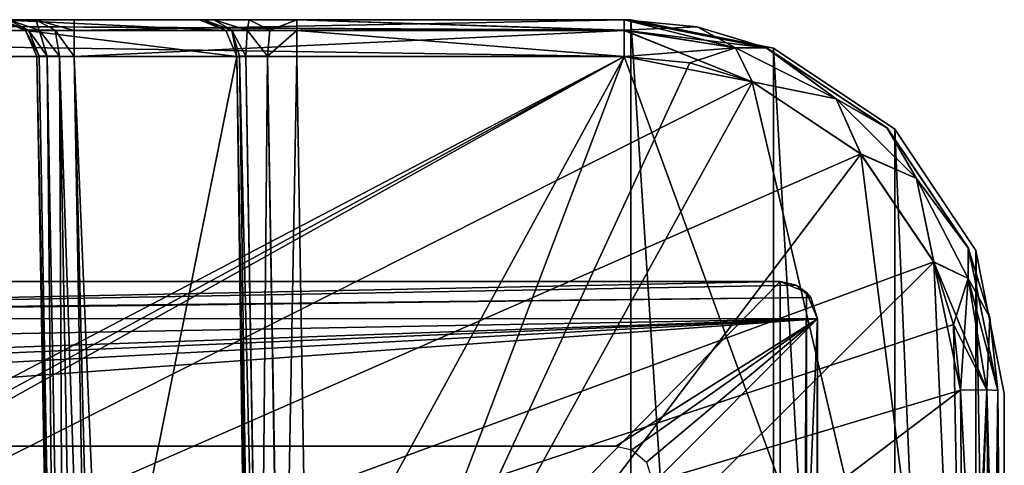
# Model space of a CAD drawing. Header units: millimetres. Extents: x -30 to 30, y -27.5 to 31.
# Tile 27 of 27: x 16.8 to 30, y 25 to 31. Entities that reach past the tile are written whole.
import ezdxf

# ---------------------------------------------------------------- set-up
doc = ezdxf.new("R2010")
doc.units = ezdxf.units.MM
doc.header["$LTSCALE"] = 65.185185
for name, color, linetype in [('110', 7, 'CONTINUOUS'), ('111', 7, 'CONTINUOUS'), ('112', 7, 'CONTINUOUS'), ('113', 7, 'CONTINUOUS'), ('114', 7, 'CONTINUOUS'), ('166', 7, 'CONTINUOUS'), ('167', 7, 'CONTINUOUS'), ('168', 7, 'CONTINUOUS'), ('188', 7, 'CONTINUOUS'), ('190', 7, 'CONTINUOUS'), ('196', 7, 'CONTINUOUS'), ('197', 7, 'CONTINUOUS'), ('198', 7, 'CONTINUOUS'), ('199', 7, 'CONTINUOUS'), ('254', 7, 'CONTINUOUS'), ('255', 7, 'CONTINUOUS'), ('256', 7, 'CONTINUOUS'), ('260', 7, 'CONTINUOUS'), ('263', 7, 'CONTINUOUS'), ('267', 7, 'CONTINUOUS'), ('30', 7, 'CONTINUOUS'), ('33', 7, 'CONTINUOUS'), ('34', 7, 'CONTINUOUS'), ('37', 7, 'CONTINUOUS'), ('39', 7, 'CONTINUOUS'), ('42', 7, 'CONTINUOUS'), ('52', 7, 'CONTINUOUS'), ('63', 7, 'CONTINUOUS'), ('77', 7, 'CONTINUOUS'), ('83', 7, 'CONTINUOUS'), ('89', 7, 'CONTINUOUS'), ('97', 7, 'CONTINUOUS')]:
    doc.layers.add(name, color=color, linetype=linetype)

msp = doc.modelspace()

# ---------------------------------------------------------------- linework, layer by layer
at = {"layer": '110', "color": 8, "linetype": 'Continuous', "true_color": 0x6e7371}
for points in [[(16.902, 30.857, -179.831), (16.552, 31, -179.818), (19.581, 30.857, -103.113), (16.902, 30.857, -179.831)], [(16.552, 31, -179.818), (19.231, 31, -103.101), (19.581, 30.857, -103.113), (16.552, 31, -179.818)], [(19.73, 30.509, -103.119), (17.051, 30.509, -179.836), (16.902, 30.857, -179.831), (19.73, 30.509, -103.119)], [(19.73, 30.509, -103.119), (16.902, 30.857, -179.831), (19.581, 30.857, -103.113), (19.73, 30.509, -103.119)]]:
    msp.add_3dface(points, dxfattribs=at)
at = {"layer": '111', "color": 8, "linetype": 'Continuous', "true_color": 0x6e7371}
for points in [[(19.231, 31, -103.101), (19.287, 31, -102.766), (19.581, 30.857, -103.113), (19.231, 31, -103.101)], [(19.581, 30.857, -103.113), (19.287, 31, -102.766), (19.661, 30.858, -102.76), (19.581, 30.857, -103.113)], [(19.287, 31, -102.766), (19.423, 31, -102.465), (19.661, 30.858, -102.76), (19.287, 31, -102.766)], [(19.423, 31, -102.465), (19.895, 31, -102.012), (19.869, 30.859, -102.462), (19.423, 31, -102.465)], [(19.661, 30.858, -102.76), (19.423, 31, -102.465), (19.869, 30.859, -102.462), (19.661, 30.858, -102.76)], [(19.869, 30.859, -102.462), (19.895, 31, -102.012), (20.173, 30.858, -102.265), (19.869, 30.859, -102.462)], [(19.895, 31, -102.012), (20.53, 31, -101.847), (20.173, 30.858, -102.265), (19.895, 31, -102.012)], [(20.173, 30.858, -102.265), (20.53, 31, -101.847), (20.53, 30.857, -102.197), (20.173, 30.858, -102.265)], [(19.73, 30.509, -103.119), (19.581, 30.857, -103.113), (19.661, 30.858, -102.76), (19.73, 30.509, -103.119)], [(19.848, 30.512, -102.727), (19.661, 30.858, -102.76), (19.869, 30.859, -102.462), (19.848, 30.512, -102.727)], [(19.765, 30.511, -102.912), (19.73, 30.509, -103.119), (19.661, 30.858, -102.76), (19.765, 30.511, -102.912)], [(19.848, 30.512, -102.727), (19.765, 30.511, -102.912), (19.661, 30.858, -102.76), (19.848, 30.512, -102.727)], [(20.139, 30.512, -102.449), (19.848, 30.512, -102.727), (19.869, 30.859, -102.462), (20.139, 30.512, -102.449)], [(20.139, 30.512, -102.449), (19.869, 30.859, -102.462), (20.173, 30.858, -102.265), (20.139, 30.512, -102.449)], [(20.139, 30.512, -102.449), (20.173, 30.858, -102.265), (20.53, 30.857, -102.197), (20.139, 30.512, -102.449)], [(20.53, 30.509, -102.347), (20.139, 30.512, -102.449), (20.53, 30.857, -102.197), (20.53, 30.509, -102.347)]]:
    msp.add_3dface(points, dxfattribs=at)
at = {"layer": '112', "color": 8, "linetype": 'Continuous', "true_color": 0x6e7371}
for points in [[(20.53, 31, -101.847), (24.913, 31, -101.847), (24.913, 30.86, -102.194), (20.53, 31, -101.847)], [(20.53, 30.857, -102.197), (20.53, 31, -101.847), (24.913, 30.857, -102.197), (20.53, 30.857, -102.197)], [(24.913, 30.857, -102.197), (20.53, 31, -101.847), (24.913, 30.86, -102.194), (24.913, 30.857, -102.197)], [(24.913, 30.509, -102.347), (20.53, 30.857, -102.197), (24.913, 30.857, -102.197), (24.913, 30.509, -102.347)], [(24.913, 30.509, -102.347), (20.53, 30.509, -102.347), (20.53, 30.857, -102.197), (24.913, 30.509, -102.347)]]:
    msp.add_3dface(points, dxfattribs=at)
at = {"layer": '113', "color": 8, "linetype": 'Continuous', "true_color": 0x6e7371}
for points in [[(24.913, 31, -101.847), (25.888, 30.904, -101.848), (24.913, 30.86, -102.194), (24.913, 31, -101.847)], [(24.913, 30.86, -102.194), (25.888, 30.904, -101.848), (26.404, 30.625, -102.198), (24.913, 30.86, -102.194)], [(24.913, 30.857, -102.197), (24.913, 30.86, -102.194), (26.404, 30.625, -102.198), (24.913, 30.857, -102.197)], [(24.913, 30.509, -102.347), (24.913, 30.857, -102.197), (26.404, 30.625, -102.198), (24.913, 30.509, -102.347)], [(25.888, 30.904, -101.848), (26.82, 30.622, -101.853), (26.404, 30.625, -102.198), (25.888, 30.904, -101.848)], [(25.791, 30.422, -102.348), (24.913, 30.509, -102.347), (26.404, 30.625, -102.198), (25.791, 30.422, -102.348)], [(26.629, 30.168, -102.353), (25.791, 30.422, -102.348), (26.404, 30.625, -102.198), (26.629, 30.168, -102.353)], [(26.404, 30.625, -102.198), (26.82, 30.622, -101.853), (27.752, 29.943, -102.21), (26.404, 30.625, -102.198)], [(26.629, 30.168, -102.353), (26.404, 30.625, -102.198), (27.752, 29.943, -102.21), (26.629, 30.168, -102.353)], [(26.82, 30.622, -101.853), (28.434, 29.549, -101.87), (27.752, 29.943, -102.21), (26.82, 30.622, -101.853)], [(28.082, 29.203, -102.37), (26.629, 30.168, -102.353), (27.752, 29.943, -102.21), (28.082, 29.203, -102.37)], [(28.082, 29.203, -102.37), (27.752, 29.943, -102.21), (28.824, 28.879, -102.229), (28.082, 29.203, -102.37)], [(27.752, 29.943, -102.21), (28.434, 29.549, -101.87), (28.824, 28.879, -102.229), (27.752, 29.943, -102.21)], [(28.434, 29.549, -101.87), (29.52, 27.943, -101.895), (28.824, 28.879, -102.229), (28.434, 29.549, -101.87)], [(29.059, 27.758, -102.395), (28.082, 29.203, -102.37), (28.824, 28.879, -102.229), (29.059, 27.758, -102.395)], [(29.059, 27.758, -102.395), (28.824, 28.879, -102.229), (29.518, 27.538, -102.252), (29.059, 27.758, -102.395)], [(28.824, 28.879, -102.229), (29.52, 27.943, -101.895), (29.518, 27.538, -102.252), (28.824, 28.879, -102.229)], [(29.52, 27.943, -101.895), (29.912, 26.044, -101.925), (29.518, 27.538, -102.252), (29.52, 27.943, -101.895)], [(29.059, 27.758, -102.395), (29.518, 27.538, -102.252), (29.766, 26.049, -102.278), (29.059, 27.758, -102.395)], [(29.412, 26.048, -102.425), (29.059, 27.758, -102.395), (29.766, 26.049, -102.278), (29.412, 26.048, -102.425)], [(29.518, 27.538, -102.252), (29.912, 26.044, -101.925), (29.766, 26.049, -102.278), (29.518, 27.538, -102.252)]]:
    msp.add_3dface(points, dxfattribs=at)
at = {"layer": '114', "color": 8, "linetype": 'Continuous', "true_color": 0x6e7371}
for points in [[(29.47, 19.465, -102.54), (29.412, 26.048, -102.425), (29.766, 26.049, -102.278), (29.47, 19.465, -102.54)], [(29.47, 19.465, -102.54), (29.766, 26.049, -102.278), (29.823, 19.466, -102.393), (29.47, 19.465, -102.54)], [(29.766, 26.049, -102.278), (29.912, 26.044, -101.925), (29.823, 19.466, -102.393), (29.766, 26.049, -102.278)], [(29.912, 26.044, -101.925), (29.97, 19.461, -102.04), (29.823, 19.466, -102.393), (29.912, 26.044, -101.925)]]:
    msp.add_3dface(points, dxfattribs=at)
at = {"layer": '166', "color": 8, "linetype": 'Continuous', "true_color": 0x6e7371}
for points in [[(24.913, 30.857, -182.697), (1.747, 31, -182.347), (24.913, 30.86, -182.694), (24.913, 30.857, -182.697)], [(1.747, 30.857, -182.697), (1.747, 31, -182.347), (24.913, 30.857, -182.697), (1.747, 30.857, -182.697)], [(1.747, 31, -182.347), (24.913, 31, -182.347), (24.913, 30.86, -182.694), (1.747, 31, -182.347)], [(24.913, 30.509, -182.847), (1.747, 30.857, -182.697), (24.913, 30.857, -182.697), (24.913, 30.509, -182.847)], [(24.913, 30.509, -182.847), (1.747, 30.509, -182.847), (1.747, 30.857, -182.697), (24.913, 30.509, -182.847)]]:
    msp.add_3dface(points, dxfattribs=at)
at = {"layer": '167', "color": 8, "linetype": 'Continuous', "true_color": 0x6e7371}
for points in [[(24.913, 31, -182.347), (26.815, 30.624, -182.353), (24.913, 30.86, -182.694), (24.913, 31, -182.347)], [(24.913, 30.86, -182.694), (26.815, 30.624, -182.353), (26.404, 30.625, -182.698), (24.913, 30.86, -182.694)], [(24.913, 30.857, -182.697), (24.913, 30.86, -182.694), (26.404, 30.625, -182.698), (24.913, 30.857, -182.697)], [(24.913, 30.509, -182.847), (24.913, 30.857, -182.697), (26.404, 30.625, -182.698), (24.913, 30.509, -182.847)], [(26.625, 30.17, -182.853), (24.913, 30.509, -182.847), (26.404, 30.625, -182.698), (26.625, 30.17, -182.853)], [(26.815, 30.624, -182.353), (27.752, 29.943, -182.71), (26.404, 30.625, -182.698), (26.815, 30.624, -182.353)], [(27.752, 29.943, -182.71), (26.625, 30.17, -182.853), (26.404, 30.625, -182.698), (27.752, 29.943, -182.71)], [(26.815, 30.624, -182.353), (28.431, 29.553, -182.37), (27.752, 29.943, -182.71), (26.815, 30.624, -182.353)], [(28.079, 29.206, -182.869), (26.625, 30.17, -182.853), (27.752, 29.943, -182.71), (28.079, 29.206, -182.869)], [(28.431, 29.553, -182.37), (28.824, 28.879, -182.729), (27.752, 29.943, -182.71), (28.431, 29.553, -182.37)], [(28.824, 28.879, -182.729), (28.079, 29.206, -182.869), (27.752, 29.943, -182.71), (28.824, 28.879, -182.729)], [(28.431, 29.553, -182.37), (29.518, 27.948, -182.395), (28.824, 28.879, -182.729), (28.431, 29.553, -182.37)], [(29.057, 27.762, -182.895), (28.079, 29.206, -182.869), (28.824, 28.879, -182.729), (29.057, 27.762, -182.895)], [(29.518, 27.948, -182.395), (29.518, 27.538, -182.752), (28.824, 28.879, -182.729), (29.518, 27.948, -182.395)], [(29.518, 27.538, -182.752), (29.057, 27.762, -182.895), (28.824, 28.879, -182.729), (29.518, 27.538, -182.752)], [(29.518, 27.948, -182.395), (29.808, 27.018, -182.409), (29.518, 27.538, -182.752), (29.518, 27.948, -182.395)], [(29.318, 26.925, -182.909), (29.057, 27.762, -182.895), (29.518, 27.538, -182.752), (29.318, 26.925, -182.909)], [(29.766, 26.049, -182.778), (29.318, 26.925, -182.909), (29.518, 27.538, -182.752), (29.766, 26.049, -182.778)], [(29.808, 27.018, -182.409), (29.912, 26.044, -182.425), (29.518, 27.538, -182.752), (29.808, 27.018, -182.409)], [(29.912, 26.044, -182.425), (29.766, 26.049, -182.778), (29.518, 27.538, -182.752), (29.912, 26.044, -182.425)], [(29.412, 26.048, -182.925), (29.318, 26.925, -182.909), (29.766, 26.049, -182.778), (29.412, 26.048, -182.925)]]:
    msp.add_3dface(points, dxfattribs=at)
at = {"layer": '168', "color": 8, "linetype": 'Continuous', "true_color": 0x6e7371}
for points in [[(29.483, 17.991, -183.065), (29.412, 26.048, -182.925), (29.766, 26.049, -182.778), (29.483, 17.991, -183.065)], [(29.483, 17.991, -183.065), (29.766, 26.049, -182.778), (29.836, 17.992, -182.919), (29.483, 17.991, -183.065)], [(29.766, 26.049, -182.778), (29.912, 26.044, -182.425), (29.836, 17.992, -182.919), (29.766, 26.049, -182.778)], [(29.912, 26.044, -182.425), (29.983, 17.987, -182.565), (29.836, 17.992, -182.919), (29.912, 26.044, -182.425)]]:
    msp.add_3dface(points, dxfattribs=at)
at = {"layer": '188', "color": 8, "linetype": 'Continuous', "true_color": 0x6e7371}
for points in [[(17.862, 18.077, -180.136), (17.551, 30.509, -180.353), (17.772, 18.286, -180.14), (17.862, 18.077, -180.136)], [(18.072, 17.991, -180.135), (17.551, 30.509, -180.353), (17.862, 18.077, -180.136), (18.072, 17.991, -180.135)], [(24.913, 30.509, -180.353), (17.551, 30.509, -180.353), (18.072, 17.991, -180.135), (24.913, 30.509, -180.353)], [(29.483, 17.991, -180.135), (24.913, 30.509, -180.353), (18.072, 17.991, -180.135), (29.483, 17.991, -180.135)], [(26.625, 30.17, -180.347), (24.913, 30.509, -180.353), (29.483, 17.991, -180.135), (26.625, 30.17, -180.347)], [(28.079, 29.206, -180.331), (26.625, 30.17, -180.347), (29.483, 17.991, -180.135), (28.079, 29.206, -180.331)], [(29.057, 27.762, -180.305), (28.079, 29.206, -180.331), (29.483, 17.991, -180.135), (29.057, 27.762, -180.305)], [(29.318, 26.925, -180.291), (29.057, 27.762, -180.305), (29.483, 17.991, -180.135), (29.318, 26.925, -180.291)], [(29.412, 26.048, -180.275), (29.318, 26.925, -180.291), (29.483, 17.991, -180.135), (29.412, 26.048, -180.275)]]:
    msp.add_3dface(points, dxfattribs=at)
at = {"layer": '190', "color": 8, "linetype": 'Continuous', "true_color": 0x6e7371}
for points in [[(17.084, 30.512, -180.032), (17.051, 30.509, -179.836), (17.305, 18.283, -179.819), (17.084, 30.512, -180.032)], [(17.051, 30.509, -179.836), (17.272, 18.286, -179.623), (17.305, 18.283, -179.819), (17.051, 30.509, -179.836)], [(17.191, 30.513, -180.201), (17.084, 30.512, -180.032), (17.305, 18.283, -179.819), (17.191, 30.513, -180.201)], [(17.412, 18.282, -179.987), (17.191, 30.513, -180.201), (17.305, 18.283, -179.819), (17.412, 18.282, -179.987)], [(17.355, 30.512, -180.313), (17.191, 30.513, -180.201), (17.412, 18.282, -179.987), (17.355, 30.512, -180.313)], [(17.772, 18.286, -180.14), (17.551, 30.509, -180.353), (17.355, 30.512, -180.313), (17.772, 18.286, -180.14)], [(17.577, 18.283, -180.1), (17.355, 30.512, -180.313), (17.412, 18.282, -179.987), (17.577, 18.283, -180.1)], [(17.772, 18.286, -180.14), (17.355, 30.512, -180.313), (17.577, 18.283, -180.1), (17.772, 18.286, -180.14)]]:
    msp.add_3dface(points, dxfattribs=at)
at = {"layer": '196', "color": 8, "linetype": 'Continuous', "true_color": 0x6e7371}
for points in [[(29.412, 26.048, -180.275), (29.836, 17.992, -180.281), (29.766, 26.049, -180.422), (29.412, 26.048, -180.275)], [(29.412, 26.048, -180.275), (29.483, 17.991, -180.135), (29.836, 17.992, -180.281), (29.412, 26.048, -180.275)], [(29.983, 17.987, -180.635), (29.912, 26.044, -180.775), (29.766, 26.049, -180.422), (29.983, 17.987, -180.635)], [(29.836, 17.992, -180.281), (29.983, 17.987, -180.635), (29.766, 26.049, -180.422), (29.836, 17.992, -180.281)]]:
    msp.add_3dface(points, dxfattribs=at)
at = {"layer": '197', "color": 8, "linetype": 'Continuous', "true_color": 0x6e7371}
for points in [[(26.404, 30.625, -180.502), (24.913, 31, -180.853), (24.913, 30.86, -180.506), (26.404, 30.625, -180.502)], [(26.815, 30.624, -180.847), (24.913, 31, -180.853), (26.404, 30.625, -180.502), (26.815, 30.624, -180.847)], [(26.625, 30.17, -180.347), (24.913, 30.86, -180.506), (24.913, 30.857, -180.503), (26.625, 30.17, -180.347)], [(26.625, 30.17, -180.347), (26.404, 30.625, -180.502), (24.913, 30.86, -180.506), (26.625, 30.17, -180.347)], [(24.913, 30.509, -180.353), (26.625, 30.17, -180.347), (24.913, 30.857, -180.503), (24.913, 30.509, -180.353)], [(27.752, 29.943, -180.49), (26.815, 30.624, -180.847), (26.404, 30.625, -180.502), (27.752, 29.943, -180.49)], [(26.625, 30.17, -180.347), (27.752, 29.943, -180.49), (26.404, 30.625, -180.502), (26.625, 30.17, -180.347)], [(28.431, 29.553, -180.83), (26.815, 30.624, -180.847), (27.752, 29.943, -180.49), (28.431, 29.553, -180.83)], [(26.625, 30.17, -180.347), (28.079, 29.206, -180.331), (27.752, 29.943, -180.49), (26.625, 30.17, -180.347)], [(28.824, 28.879, -180.471), (28.431, 29.553, -180.83), (27.752, 29.943, -180.49), (28.824, 28.879, -180.471)], [(28.079, 29.206, -180.331), (28.824, 28.879, -180.471), (27.752, 29.943, -180.49), (28.079, 29.206, -180.331)], [(29.517, 27.948, -180.805), (28.431, 29.553, -180.83), (28.824, 28.879, -180.471), (29.517, 27.948, -180.805)], [(28.079, 29.206, -180.331), (29.057, 27.762, -180.305), (28.824, 28.879, -180.471), (28.079, 29.206, -180.331)], [(29.057, 27.762, -180.305), (29.518, 27.538, -180.448), (28.824, 28.879, -180.471), (29.057, 27.762, -180.305)], [(29.518, 27.538, -180.448), (29.517, 27.948, -180.805), (28.824, 28.879, -180.471), (29.518, 27.538, -180.448)], [(29.808, 27.019, -180.791), (29.517, 27.948, -180.805), (29.518, 27.538, -180.448), (29.808, 27.019, -180.791)], [(29.057, 27.762, -180.305), (29.318, 26.925, -180.291), (29.518, 27.538, -180.448), (29.057, 27.762, -180.305)], [(29.318, 26.925, -180.291), (29.412, 26.048, -180.275), (29.518, 27.538, -180.448), (29.318, 26.925, -180.291)], [(29.412, 26.048, -180.275), (29.766, 26.049, -180.422), (29.518, 27.538, -180.448), (29.412, 26.048, -180.275)], [(29.766, 26.049, -180.422), (29.808, 27.019, -180.791), (29.518, 27.538, -180.448), (29.766, 26.049, -180.422)], [(29.912, 26.044, -180.775), (29.808, 27.019, -180.791), (29.766, 26.049, -180.422), (29.912, 26.044, -180.775)]]:
    msp.add_3dface(points, dxfattribs=at)
at = {"layer": '198', "color": 8, "linetype": 'Continuous', "true_color": 0x6e7371}
for points in [[(24.913, 30.86, -180.506), (24.913, 31, -180.853), (17.551, 30.857, -180.503), (24.913, 30.86, -180.506)], [(24.913, 31, -180.853), (17.551, 31, -180.853), (17.551, 30.857, -180.503), (24.913, 31, -180.853)], [(24.913, 30.857, -180.503), (24.913, 30.86, -180.506), (17.551, 30.857, -180.503), (24.913, 30.857, -180.503)], [(17.551, 30.509, -180.353), (24.913, 30.857, -180.503), (17.551, 30.857, -180.503), (17.551, 30.509, -180.353)], [(17.551, 30.509, -180.353), (24.913, 30.509, -180.353), (24.913, 30.857, -180.503), (17.551, 30.509, -180.353)]]:
    msp.add_3dface(points, dxfattribs=at)
at = {"layer": '199', "color": 8, "linetype": 'Continuous', "true_color": 0x6e7371}
for points in [[(16.552, 31, -179.818), (16.902, 30.857, -179.831), (16.943, 30.859, -180.087), (16.552, 31, -179.818)], [(16.673, 31, -180.333), (16.552, 31, -179.818), (16.943, 30.859, -180.087), (16.673, 31, -180.333)], [(17.082, 30.859, -180.306), (16.673, 31, -180.333), (16.943, 30.859, -180.087), (17.082, 30.859, -180.306)], [(17.04, 31, -180.713), (16.673, 31, -180.333), (17.082, 30.859, -180.306), (17.04, 31, -180.713)], [(17.296, 30.859, -180.453), (17.04, 31, -180.713), (17.082, 30.859, -180.306), (17.296, 30.859, -180.453)], [(17.551, 30.857, -180.503), (17.04, 31, -180.713), (17.296, 30.859, -180.453), (17.551, 30.857, -180.503)], [(17.551, 31, -180.853), (17.04, 31, -180.713), (17.551, 30.857, -180.503), (17.551, 31, -180.853)], [(16.902, 30.857, -179.831), (17.084, 30.512, -180.032), (16.943, 30.859, -180.087), (16.902, 30.857, -179.831)], [(16.902, 30.857, -179.831), (17.051, 30.509, -179.836), (17.084, 30.512, -180.032), (16.902, 30.857, -179.831)], [(17.191, 30.513, -180.201), (17.082, 30.859, -180.306), (16.943, 30.859, -180.087), (17.191, 30.513, -180.201)], [(17.084, 30.512, -180.032), (17.191, 30.513, -180.201), (16.943, 30.859, -180.087), (17.084, 30.512, -180.032)], [(17.355, 30.512, -180.313), (17.296, 30.859, -180.453), (17.082, 30.859, -180.306), (17.355, 30.512, -180.313)], [(17.191, 30.513, -180.201), (17.355, 30.512, -180.313), (17.082, 30.859, -180.306), (17.191, 30.513, -180.201)], [(17.355, 30.512, -180.313), (17.551, 30.509, -180.353), (17.296, 30.859, -180.453), (17.355, 30.512, -180.313)], [(17.551, 30.509, -180.353), (17.551, 30.857, -180.503), (17.296, 30.859, -180.453), (17.551, 30.509, -180.353)]]:
    msp.add_3dface(points, dxfattribs=at)
at = {"layer": '254', "linetype": 'Continuous'}
for points in [[(27, -27.5, 58.3), (-27, -27.5, 58.3), (27, 27.5, 58.3), (27, -27.5, 58.3)], [(27, 27.5, 58.3), (-27, -27.5, 58.3), (-27, 27.5, 58.3), (27, 27.5, 58.3)], [(27.354, 27.354, 58.3), (27, -27.5, 58.3), (27, 27.5, 58.3), (27.354, 27.354, 58.3)], [(27.354, -27.354, 58.3), (27, -27.5, 58.3), (27.354, 27.354, 58.3), (27.354, -27.354, 58.3)], [(27.5, 27, 58.3), (27.354, -27.354, 58.3), (27.354, 27.354, 58.3), (27.5, 27, 58.3)], [(27.5, -27, 58.3), (27.354, -27.354, 58.3), (27.5, 27, 58.3), (27.5, -27, 58.3)]]:
    msp.add_3dface(points, dxfattribs=at)
at = {"layer": '255', "linetype": 'Continuous'}
for points in [[(27.5, -27, 58.3), (27.5, 27, 74.228), (27.5, -27, 122.85), (27.5, -27, 58.3)], [(27.5, -27, 58.3), (27.5, 27, 58.3), (27.5, 27, 74.228), (27.5, -27, 58.3)]]:
    msp.add_3dface(points, dxfattribs=at)
at = {"layer": '256', "linetype": 'Continuous'}
for points in [[(27, 27.5, 58.3), (-27, 27.5, 58.3), (27, 27.5, 73.778), (27, 27.5, 58.3)], [(27, 27.5, 73.778), (-27, 27.5, 58.3), (4, 27.5, 73.778), (27, 27.5, 73.778)]]:
    msp.add_3dface(points, dxfattribs=at)
at = {"layer": '260', "linetype": 'Continuous'}
for points in [[(-2.967, 25.3, 74.146), (-24.8, 25.3, 75.759), (24.8, 25.3, 58.3), (-2.967, 25.3, 74.146)], [(24.8, 25.3, 58.3), (-24.8, 25.3, 75.759), (-24.8, 25.3, 58.3), (24.8, 25.3, 58.3)], [(-2.503, 25.3, 73.963), (-2.967, 25.3, 74.146), (24.8, 25.3, 58.3), (-2.503, 25.3, 73.963)], [(-2.008, 25.3, 73.901), (-2.503, 25.3, 73.963), (24.8, 25.3, 58.3), (-2.008, 25.3, 73.901)], [(2.008, 25.3, 73.901), (-2.008, 25.3, 73.901), (24.8, 25.3, 58.3), (2.008, 25.3, 73.901)], [(2.503, 25.3, 73.963), (2.008, 25.3, 73.901), (24.8, 25.3, 58.3), (2.503, 25.3, 73.963)], [(2.967, 25.3, 74.146), (2.503, 25.3, 73.963), (24.8, 25.3, 58.3), (2.967, 25.3, 74.146)], [(3.371, 25.3, 74.437), (2.967, 25.3, 74.146), (24.8, 25.3, 58.3), (3.371, 25.3, 74.437)], [(3.689, 25.3, 74.819), (3.371, 25.3, 74.437), (24.8, 25.3, 58.3), (3.689, 25.3, 74.819)], [(4, 25.3, 75.759), (3.689, 25.3, 74.819), (24.8, 25.3, 58.3), (4, 25.3, 75.759)], [(24.8, 25.3, 75.759), (4, 25.3, 75.759), (24.8, 25.3, 58.3), (24.8, 25.3, 75.759)]]:
    msp.add_3dface(points, dxfattribs=at)
at = {"layer": '263', "linetype": 'Continuous'}
for points in [[(27, 27.5, 73.778), (4, 27.026, 74.204), (27.216, 27.451, 73.822), (27, 27.5, 73.778)], [(27, 27.5, 73.778), (4, 27.5, 73.778), (4, 27.026, 74.204), (27, 27.5, 73.778)], [(27.216, 27.451, 73.822), (4, 27.026, 74.204), (27.411, 27.285, 73.972), (27.216, 27.451, 73.822)], [(4, 27.026, 74.204), (4, 27.003, 74.225), (27.411, 27.285, 73.972), (4, 27.026, 74.204)], [(4, 27.003, 74.225), (27.5, 27, 74.228), (27.411, 27.285, 73.972), (4, 27.003, 74.225)], [(4, 26.569, 74.616), (27.5, 27, 74.228), (4, 27.003, 74.225), (4, 26.569, 74.616)], [(4, 25.3, 75.759), (27.5, 27, 74.228), (4, 25.74, 75.362), (4, 25.3, 75.759)], [(27.5, 27, 74.228), (4, 25.3, 75.759), (24.8, 25.3, 75.759), (27.5, 27, 74.228)], [(4, 26.012, 75.118), (27.5, 27, 74.228), (4, 26.171, 74.974), (4, 26.012, 75.118)], [(4, 25.74, 75.362), (27.5, 27, 74.228), (4, 26.012, 75.118), (4, 25.74, 75.362)], [(27.5, 27, 74.228), (4, 26.569, 74.616), (4, 26.171, 74.974), (27.5, 27, 74.228)], [(27.5, 27, 74.228), (24.8, 25.3, 75.759), (25.016, 25.251, 75.803), (27.5, 27, 74.228)], [(25.211, 25.085, 75.953), (27.5, 27, 74.228), (25.016, 25.251, 75.803), (25.211, 25.085, 75.953)], [(25.3, 24.8, 76.209), (27.5, 27, 74.228), (25.211, 25.085, 75.953), (25.3, 24.8, 76.209)], [(27.5, 27, 74.228), (25.3, 24.8, 76.209), (25.3, -24.8, 120.869), (27.5, 27, 74.228)], [(27.5, -27, 122.85), (27.5, 27, 74.228), (25.3, -24.8, 120.869), (27.5, -27, 122.85)]]:
    msp.add_3dface(points, dxfattribs=at)
at = {"layer": '267', "linetype": 'Continuous'}
for points in [[(27, 27.5, 58.3), (27, 27.5, 73.778), (27.216, 27.451, 73.822), (27, 27.5, 58.3)], [(27.354, 27.354, 58.3), (27, 27.5, 58.3), (27.216, 27.451, 73.822), (27.354, 27.354, 58.3)], [(27.354, 27.354, 58.3), (27.216, 27.451, 73.822), (27.411, 27.285, 73.972), (27.354, 27.354, 58.3)], [(27.5, 27, 74.228), (27.354, 27.354, 58.3), (27.411, 27.285, 73.972), (27.5, 27, 74.228)], [(27.5, 27, 58.3), (27.354, 27.354, 58.3), (27.5, 27, 74.228), (27.5, 27, 58.3)]]:
    msp.add_3dface(points, dxfattribs=at)
at = {"layer": '30', "color": 250, "linetype": 'Continuous', "true_color": 0x1c1c1c}
for points in [[(25, 31, -88.1), (-25, 31, -88.1), (25, 1, -88.1), (25, 31, -88.1)], [(25, 1, -88.1), (-25, 31, -88.1), (-25, 1, -88.1), (25, 1, -88.1)], [(26.913, 1.381, -88.1), (25, 31, -88.1), (25, 1, -88.1), (26.913, 1.381, -88.1)], [(26.913, 30.619, -88.1), (25, 31, -88.1), (26.913, 1.381, -88.1), (26.913, 30.619, -88.1)], [(28.536, 2.464, -88.1), (26.913, 30.619, -88.1), (26.913, 1.381, -88.1), (28.536, 2.464, -88.1)], [(28.536, 29.536, -88.1), (26.913, 30.619, -88.1), (28.536, 2.464, -88.1), (28.536, 29.536, -88.1)], [(29.619, 4.087, -88.1), (28.536, 29.536, -88.1), (28.536, 2.464, -88.1), (29.619, 4.087, -88.1)], [(29.619, 27.913, -88.1), (28.536, 29.536, -88.1), (29.619, 4.087, -88.1), (29.619, 27.913, -88.1)], [(30, 6, -88.1), (29.619, 27.913, -88.1), (29.619, 4.087, -88.1), (30, 6, -88.1)], [(30, 26, -88.1), (29.619, 27.913, -88.1), (30, 6, -88.1), (30, 26, -88.1)]]:
    msp.add_3dface(points, dxfattribs=at)
at = {"layer": '33', "color": 250, "linetype": 'Continuous', "true_color": 0x1c1c1c}
for points in [[(30, 26, -92.1), (30, 6, -88.1), (30, 6, -92.1), (30, 26, -92.1)], [(30, 26, -88.1), (30, 6, -88.1), (30, 26, -92.1), (30, 26, -88.1)]]:
    msp.add_3dface(points, dxfattribs=at)
at = {"layer": '34', "color": 250, "linetype": 'Continuous', "true_color": 0x1c1c1c}
for points in [[(-25, 31, -88.1), (25, 31, -88.1), (-25, 31, -92.1), (-25, 31, -88.1)], [(-25, 31, -92.1), (25, 31, -88.1), (25, 31, -92.1), (-25, 31, -92.1)]]:
    msp.add_3dface(points, dxfattribs=at)
at = {"layer": '37', "color": 250, "linetype": 'Continuous', "true_color": 0x1c1c1c}
for points in [[(25, 31, -88.1), (26.913, 30.619, -88.1), (25, 31, -92.1), (25, 31, -88.1)], [(25, 31, -92.1), (26.913, 30.619, -88.1), (26.913, 30.619, -92.1), (25, 31, -92.1)], [(26.913, 30.619, -88.1), (28.536, 29.536, -88.1), (26.913, 30.619, -92.1), (26.913, 30.619, -88.1)], [(26.913, 30.619, -92.1), (28.536, 29.536, -88.1), (28.536, 29.536, -92.1), (26.913, 30.619, -92.1)], [(28.536, 29.536, -88.1), (29.619, 27.913, -88.1), (28.536, 29.536, -92.1), (28.536, 29.536, -88.1)], [(28.536, 29.536, -92.1), (29.619, 27.913, -88.1), (29.619, 27.913, -92.1), (28.536, 29.536, -92.1)], [(29.619, 27.913, -88.1), (30, 26, -88.1), (29.619, 27.913, -92.1), (29.619, 27.913, -88.1)], [(30, 26, -88.1), (30, 26, -92.1), (29.619, 27.913, -92.1), (30, 26, -88.1)]]:
    msp.add_3dface(points, dxfattribs=at)
at = {"layer": '39', "color": 8, "linetype": 'Continuous', "true_color": 0x6e7371}
for points in [[(24.913, 31, -92.1), (24.913, 31, -101.847), (-24.913, 31, -92.1), (24.913, 31, -92.1)], [(-24.913, 31, -92.1), (20.53, 31, -101.847), (-20.53, 31, -101.847), (-24.913, 31, -92.1)], [(24.913, 31, -101.847), (20.53, 31, -101.847), (-24.913, 31, -92.1), (24.913, 31, -101.847)], [(24.913, 31, -182.347), (1.747, 31, -182.347), (-24.913, 31, -180.853), (24.913, 31, -182.347)], [(-17.551, 31, -180.853), (24.913, 31, -182.347), (-24.913, 31, -180.853), (-17.551, 31, -180.853)], [(-20.53, 31, -101.847), (19.895, 31, -102.012), (-19.893, 31, -102.013), (-20.53, 31, -101.847)], [(20.53, 31, -101.847), (19.895, 31, -102.012), (-20.53, 31, -101.847), (20.53, 31, -101.847)], [(19.895, 31, -102.012), (19.423, 31, -102.465), (-19.893, 31, -102.013), (19.895, 31, -102.012)], [(-19.893, 31, -102.013), (19.423, 31, -102.465), (-19.42, 31, -102.47), (-19.893, 31, -102.013)], [(19.423, 31, -102.465), (19.287, 31, -102.766), (-19.42, 31, -102.47), (19.423, 31, -102.465)], [(-19.42, 31, -102.47), (19.231, 31, -103.101), (-19.231, 31, -103.101), (-19.42, 31, -102.47)], [(19.287, 31, -102.766), (19.231, 31, -103.101), (-19.42, 31, -102.47), (19.287, 31, -102.766)], [(19.231, 31, -103.101), (16.552, 31, -179.818), (-19.231, 31, -103.101), (19.231, 31, -103.101)], [(17.551, 31, -180.853), (24.913, 31, -182.347), (-17.551, 31, -180.853), (17.551, 31, -180.853)], [(-17.04, 31, -180.713), (17.551, 31, -180.853), (-17.551, 31, -180.853), (-17.04, 31, -180.713)], [(16.673, 31, -180.333), (17.04, 31, -180.713), (-17.04, 31, -180.713), (16.673, 31, -180.333)], [(17.04, 31, -180.713), (17.551, 31, -180.853), (-17.04, 31, -180.713), (17.04, 31, -180.713)], [(24.913, 31, -180.853), (24.913, 31, -182.347), (17.551, 31, -180.853), (24.913, 31, -180.853)]]:
    msp.add_3dface(points, dxfattribs=at)
at = {"layer": '42', "color": 8, "linetype": 'Continuous', "true_color": 0x6e7371}
for points in [[(29.975, 18.815, -102.136), (29.912, 26.044, -92.1), (29.981, 18.224, -102.392), (29.975, 18.815, -102.136)], [(29.97, 19.461, -102.04), (29.912, 26.044, -92.1), (29.975, 18.815, -102.136), (29.97, 19.461, -102.04)], [(29.983, 17.987, -180.635), (29.983, 17.987, -182.565), (29.912, 26.044, -180.775), (29.983, 17.987, -180.635)], [(29.912, 26.044, -180.775), (29.983, 17.987, -182.565), (29.912, 26.044, -182.425), (29.912, 26.044, -180.775)], [(29.912, 26.044, -101.925), (29.912, 26.044, -92.1), (29.97, 19.461, -102.04), (29.912, 26.044, -101.925)], [(29.981, 18.224, -102.392), (29.912, 26.044, -92.1), (29.988, 17.331, -103.304), (29.981, 18.224, -102.392)], [(29.912, 26.044, -92.1), (30, 16, -92.1), (29.988, 17.331, -103.304), (29.912, 26.044, -92.1)]]:
    msp.add_3dface(points, dxfattribs=at)
at = {"layer": '52', "color": 8, "linetype": 'Continuous', "true_color": 0x6e7371}
for points in [[(24.913, 31, -101.847), (24.913, 31, -92.1), (26.816, 30.624, -92.1), (24.913, 31, -101.847)], [(24.913, 31, -101.847), (26.816, 30.624, -92.1), (25.888, 30.904, -101.848), (24.913, 31, -101.847)], [(25.888, 30.904, -101.848), (26.816, 30.624, -92.1), (26.82, 30.622, -101.853), (25.888, 30.904, -101.848)], [(26.816, 30.624, -92.1), (28.433, 29.551, -92.1), (26.82, 30.622, -101.853), (26.816, 30.624, -92.1)], [(26.82, 30.622, -101.853), (28.433, 29.551, -92.1), (28.434, 29.549, -101.87), (26.82, 30.622, -101.853)], [(28.433, 29.551, -92.1), (29.519, 27.944, -92.1), (28.434, 29.549, -101.87), (28.433, 29.551, -92.1)], [(28.434, 29.549, -101.87), (29.519, 27.944, -92.1), (29.52, 27.943, -101.895), (28.434, 29.549, -101.87)], [(29.519, 27.944, -92.1), (29.912, 26.044, -92.1), (29.52, 27.943, -101.895), (29.519, 27.944, -92.1)], [(29.912, 26.044, -92.1), (29.912, 26.044, -101.925), (29.52, 27.943, -101.895), (29.912, 26.044, -92.1)]]:
    msp.add_3dface(points, dxfattribs=at)
at = {"layer": '63', "color": 8, "linetype": 'Continuous', "true_color": 0x6e7371}
for points in [[(24.913, 31, -182.347), (24.913, 31, -180.853), (26.815, 30.624, -180.847), (24.913, 31, -182.347)], [(26.815, 30.624, -182.353), (24.913, 31, -182.347), (26.815, 30.624, -180.847), (26.815, 30.624, -182.353)], [(28.431, 29.553, -182.37), (26.815, 30.624, -182.353), (28.431, 29.553, -180.83), (28.431, 29.553, -182.37)], [(28.431, 29.553, -180.83), (26.815, 30.624, -182.353), (26.815, 30.624, -180.847), (28.431, 29.553, -180.83)], [(29.518, 27.948, -182.395), (28.431, 29.553, -182.37), (29.517, 27.948, -180.805), (29.518, 27.948, -182.395)], [(29.517, 27.948, -180.805), (28.431, 29.553, -182.37), (28.431, 29.553, -180.83), (29.517, 27.948, -180.805)], [(29.808, 27.019, -180.791), (29.518, 27.948, -182.395), (29.517, 27.948, -180.805), (29.808, 27.019, -180.791)], [(29.808, 27.018, -182.409), (29.518, 27.948, -182.395), (29.808, 27.019, -180.791), (29.808, 27.018, -182.409)], [(29.912, 26.044, -180.775), (29.808, 27.018, -182.409), (29.808, 27.019, -180.791), (29.912, 26.044, -180.775)], [(29.912, 26.044, -180.775), (29.912, 26.044, -182.425), (29.808, 27.018, -182.409), (29.912, 26.044, -180.775)]]:
    msp.add_3dface(points, dxfattribs=at)
at = {"layer": '77', "color": 8, "linetype": 'Continuous', "true_color": 0x6e7371}
for points in [[(20.53, 30.509, -102.347), (24.913, 30.509, -102.347), (20.716, 19.465, -102.54), (20.53, 30.509, -102.347)], [(24.913, 30.509, -102.347), (25.791, 30.422, -102.348), (20.716, 19.465, -102.54), (24.913, 30.509, -102.347)], [(25.791, 30.422, -102.348), (26.629, 30.168, -102.353), (20.716, 19.465, -102.54), (25.791, 30.422, -102.348)], [(26.629, 30.168, -102.353), (28.082, 29.203, -102.37), (20.716, 19.465, -102.54), (26.629, 30.168, -102.353)], [(28.082, 29.203, -102.37), (29.059, 27.758, -102.395), (20.716, 19.465, -102.54), (28.082, 29.203, -102.37)], [(29.059, 27.758, -102.395), (29.412, 26.048, -102.425), (20.716, 19.465, -102.54), (29.059, 27.758, -102.395)], [(29.412, 26.048, -102.425), (29.47, 19.465, -102.54), (20.716, 19.465, -102.54), (29.412, 26.048, -102.425)]]:
    msp.add_3dface(points, dxfattribs=at)
at = {"layer": '83', "color": 8, "linetype": 'Continuous', "true_color": 0x6e7371}
for points in [[(1.747, 30.509, -182.847), (24.913, 30.509, -182.847), (1.957, 18.483, -183.057), (1.747, 30.509, -182.847)], [(1.957, 18.483, -183.057), (24.913, 30.509, -182.847), (2.106, 18.135, -183.063), (1.957, 18.483, -183.057)], [(2.106, 18.135, -183.063), (24.913, 30.509, -182.847), (2.457, 17.991, -183.065), (2.106, 18.135, -183.063)], [(24.913, 30.509, -182.847), (26.625, 30.17, -182.853), (2.457, 17.991, -183.065), (24.913, 30.509, -182.847)], [(26.625, 30.17, -182.853), (28.079, 29.206, -182.869), (2.457, 17.991, -183.065), (26.625, 30.17, -182.853)], [(28.079, 29.206, -182.869), (29.057, 27.762, -182.895), (2.457, 17.991, -183.065), (28.079, 29.206, -182.869)], [(29.057, 27.762, -182.895), (29.318, 26.925, -182.909), (2.457, 17.991, -183.065), (29.057, 27.762, -182.895)], [(29.318, 26.925, -182.909), (29.412, 26.048, -182.925), (2.457, 17.991, -183.065), (29.318, 26.925, -182.909)], [(2.457, 17.991, -183.065), (29.412, 26.048, -182.925), (29.483, 17.991, -183.065), (2.457, 17.991, -183.065)]]:
    msp.add_3dface(points, dxfattribs=at)
at = {"layer": '89', "color": 8, "linetype": 'Continuous', "true_color": 0x6e7371}
for points in [[(17.051, 30.509, -179.836), (19.73, 30.509, -103.119), (17.272, 18.286, -179.623), (17.051, 30.509, -179.836)], [(17.272, 18.286, -179.623), (19.73, 30.509, -103.119), (19.895, 18.286, -104.511), (17.272, 18.286, -179.623)], [(19.921, 18.875, -103.478), (19.73, 30.509, -103.119), (19.916, 19.465, -103.311), (19.921, 18.875, -103.478)], [(19.913, 18.446, -103.913), (19.73, 30.509, -103.119), (19.921, 18.875, -103.478), (19.913, 18.446, -103.913)], [(19.905, 18.328, -104.198), (19.73, 30.509, -103.119), (19.913, 18.446, -103.913), (19.905, 18.328, -104.198)], [(19.895, 18.286, -104.511), (19.73, 30.509, -103.119), (19.905, 18.328, -104.198), (19.895, 18.286, -104.511)]]:
    msp.add_3dface(points, dxfattribs=at)
at = {"layer": '97', "color": 8, "linetype": 'Continuous', "true_color": 0x6e7371}
for points in [[(19.916, 19.465, -103.311), (19.73, 30.509, -103.119), (19.765, 30.511, -102.912), (19.916, 19.465, -103.311)], [(19.765, 30.511, -102.912), (19.848, 30.512, -102.727), (20.033, 19.46, -102.924), (19.765, 30.511, -102.912)], [(19.916, 19.465, -103.311), (19.765, 30.511, -102.912), (20.033, 19.46, -102.924), (19.916, 19.465, -103.311)], [(20.033, 19.46, -102.924), (19.848, 30.512, -102.727), (20.035, 19.46, -102.92), (20.033, 19.46, -102.924)], [(19.848, 30.512, -102.727), (20.139, 30.512, -102.449), (20.035, 19.46, -102.92), (19.848, 30.512, -102.727)], [(20.035, 19.46, -102.92), (20.139, 30.512, -102.449), (20.324, 19.46, -102.642), (20.035, 19.46, -102.92)], [(20.324, 19.46, -102.642), (20.139, 30.512, -102.449), (20.332, 19.46, -102.638), (20.324, 19.46, -102.642)], [(20.139, 30.512, -102.449), (20.53, 30.509, -102.347), (20.332, 19.46, -102.638), (20.139, 30.512, -102.449)], [(20.53, 30.509, -102.347), (20.716, 19.465, -102.54), (20.332, 19.46, -102.638), (20.53, 30.509, -102.347)]]:
    msp.add_3dface(points, dxfattribs=at)

doc.saveas('drawing.dxf')
